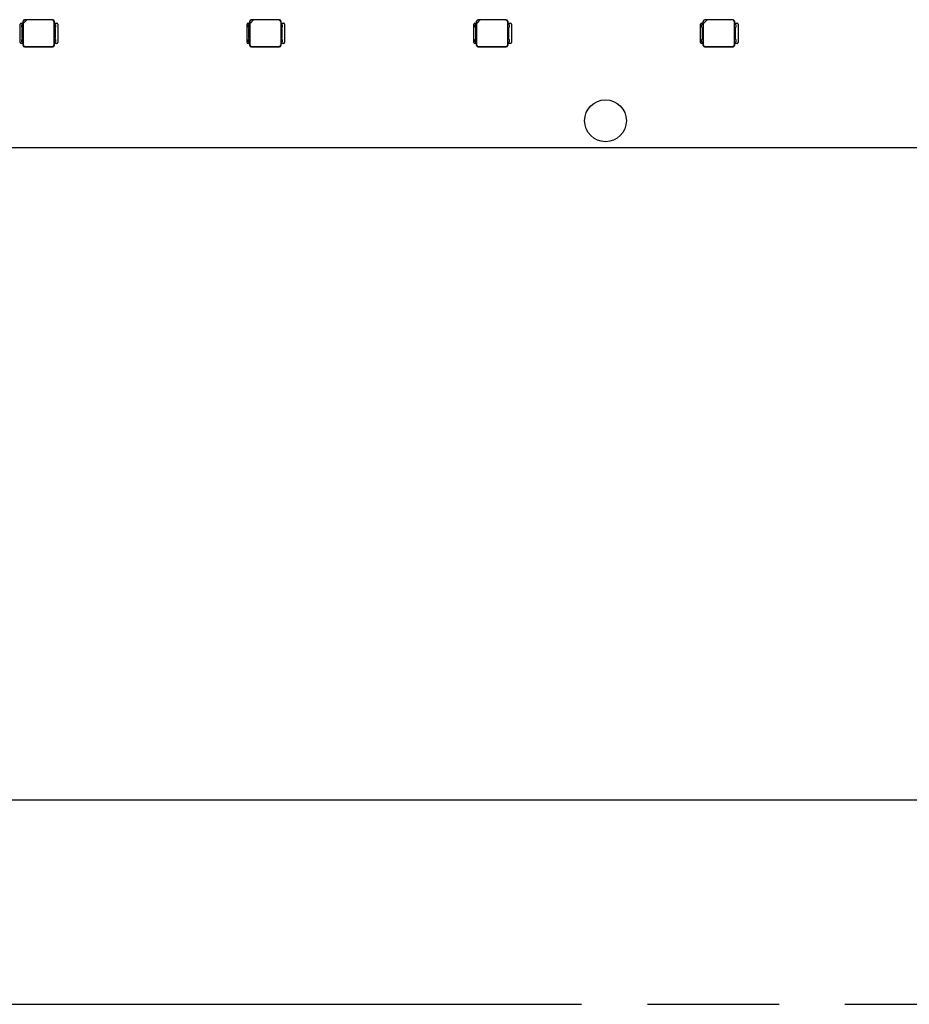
# Model space of a CAD drawing. Header units: millimetres. Extents: x 0 to 210, y 0 to 297.
# Tile 11 of 59: x 113 to 126, y 133 to 147. Entities that reach past the tile are written whole.
import ezdxf
from ezdxf.enums import TextEntityAlignment as Align

# ---------------------------------------------------------------- set-up
doc = ezdxf.new("R2010")
doc.units = ezdxf.units.MM
doc.header["$LTSCALE"] = 19.36
doc.linetypes.add('PHANTOM', pattern=[0.8, 0.45, -0.05, 0.1, -0.05, 0.1, -0.05])
doc.layers.get('0').update_dxf_attribs({"linetype": 'CONTINUOUS'})
doc.layers.add('DEFAULT_3', color=7, linetype='PHANTOM')
doc.layers.add('Z_DIM_2D', color=7, linetype='CONTINUOUS')
doc.styles.add('TEXTSTYLE_3', font='helveticaneueltw1g-ltcn.otf')
doc.styles.add('TEXTSTYLE_4', font='gdt', dxfattribs={"width": 0.7})
doc.dimstyles.new('DIMSTYLE_2', dxfattribs={"dimtxt": 2.1, "dimasz": 3.5, "dimexe": 1.5, "dimexo": 0, "dimgap": 0.525, "dimtad": 1, "dimlfac": 7.000007, "dimdsep": 46, "dimtxsty": 'TEXTSTYLE_3', "dimblk": '_FILLED', "dimblk1": '_FILLED', "dimblk2": '_FILLED', "dimcen": 0.09, "dimclrt": 5, "dimazin": 2, "dimtol": 1, "dimtp": 0.3, "dimtm": 0.3, "dimtfac": 1, "dimtofl": 0, "dimtmove": 0, "dimatfit": 3, "dimldrblk": '_FILLED', "dimfxl": 0, "dimtolj": 1, "dimarcsym": 0})

# ---------------------------------------------------------------- blocks, each defined once
blk = doc.blocks.new('*D6')
at = {"layer": 'Z_DIM_2D', "color": 2, "linetype": 'Continuous', "transparency": 16777216}
for p, q in [((72.215, 145.666), (72.215, 134.182)), ((130.072, 145.666), (130.072, 134.182)), ((72.215, 135.682), (101.144, 135.682)), ((130.072, 135.682), (101.144, 135.682))]:
    blk.add_line(p, q, dxfattribs=at)
at = {"layer": 'Z_DIM_2D', "color": 5, "linetype": 'Continuous', "transparency": 16777216}
for s, height, style, p in [('405', 2.1, 'TEXTSTYLE_3', (99.052, 136.207)), ('`', 1.47, 'TEXTSTYLE_4', (102.025, 136.522)), ('0.3', 1.47, 'TEXTSTYLE_3', (104.117, 136.522))]:
    blk.add_text(s, height=height, dxfattribs=dict(at, style=style)).set_placement(p, align=Align.CENTER)
blk = doc.blocks.new('_FILLED')
at = {"color": 0, "linetype": 'ByBlock'}
blk.add_solid([(0, 0), (-1, 0.125), (-1, -0.125)], dxfattribs=at)
blk = doc.blocks.new('_NONE')

msp = doc.modelspace()

# ---------------------------------------------------------------- linework, layer by layer
at = {"color": 7, "linetype": 'Continuous'}
for p, q in [((112.5403, 146.816), (112.5403, 147.0874)), ((112.5545, 147.1017), (112.5817, 147.1017)), ((112.5688, 147.0945), (112.5617, 147.0767)), ((112.5617, 147.041), (112.5617, 147.0767)), ((112.5617, 147.041), (112.5688, 147.0231)), ((112.5688, 147.0945), (112.5829, 147.0945)), ((112.5817, 147.0945), (112.5817, 147.1303)), ((112.5829, 146.8088), (112.5829, 147.0945)), ((112.5842, 147.097), (112.6363, 147.1492)), ((112.5842, 147.097), (112.5842, 147.1278)), ((112.5849, 146.7763), (112.5849, 147.0978)), ((113.0174, 147.1517), (112.6031, 147.1517)), ((112.6363, 147.1492), (112.6056, 147.1492)), ((113.0142, 147.1484), (112.6356, 147.1484)), ((113.0356, 147.127), (113.0356, 146.7763)), ((113.0376, 147.0945), (113.0517, 147.0945)), ((113.0376, 147.0945), (113.0376, 146.8088)), ((113.0388, 147.1303), (113.0388, 147.0945)), ((113.0388, 147.1017), (113.0788, 147.1017)), ((113.0588, 147.0767), (113.0517, 147.0945)), ((113.0517, 147.0231), (113.0588, 147.041)), ((113.0588, 147.0767), (113.0588, 147.041)), ((113.0931, 147.0874), (113.0931, 146.816)), ((115.8736, 146.816), (115.8736, 147.0874)), ((115.8879, 147.1017), (115.915, 147.1017)), ((115.9022, 147.0945), (115.895, 147.0767)), ((115.895, 147.041), (115.895, 147.0767)), ((115.895, 147.041), (115.9022, 147.0231)), ((115.9022, 147.0945), (115.9163, 147.0945)), ((115.915, 147.0945), (115.915, 147.1303)), ((115.9163, 146.8088), (115.9163, 147.0945)), ((115.9175, 147.097), (115.9697, 147.1492)), ((115.9175, 147.097), (115.9175, 147.1278)), ((115.9183, 146.7763), (115.9183, 147.0978)), ((116.3507, 147.1517), (115.9364, 147.1517)), ((115.9697, 147.1492), (115.9389, 147.1492)), ((116.3475, 147.1484), (115.9689, 147.1484)), ((116.3689, 147.127), (116.3689, 146.7763)), ((116.3709, 147.0945), (116.385, 147.0945)), ((116.3709, 147.0945), (116.3709, 146.8088)), ((116.3722, 147.1303), (116.3722, 147.0945)), ((116.3722, 147.1017), (116.4122, 147.1017)), ((116.3922, 147.0767), (116.385, 147.0945)), ((116.385, 147.0231), (116.3922, 147.041)), ((116.3922, 147.0767), (116.3922, 147.041)), ((116.4264, 147.0874), (116.4264, 146.816)), ((119.2069, 146.816), (119.2069, 147.0874)), ((119.2212, 147.1017), (119.2484, 147.1017)), ((119.2355, 147.0945), (119.2283, 147.0767)), ((119.2283, 147.041), (119.2283, 147.0767)), ((119.2283, 147.041), (119.2355, 147.0231)), ((119.2355, 147.0945), (119.2496, 147.0945)), ((119.2484, 147.0945), (119.2483, 147.1303)), ((119.2496, 146.8088), (119.2496, 147.0945)), ((119.2508, 147.097), (119.303, 147.1492)), ((119.2508, 147.097), (119.2508, 147.1278)), ((119.2516, 146.7763), (119.2516, 147.0978)), ((119.6841, 147.1517), (119.2698, 147.1517)), ((119.303, 147.1492), (119.2723, 147.1492)), ((119.6808, 147.1484), (119.3022, 147.1484)), ((119.7022, 147.127), (119.7022, 146.7763)), ((119.7042, 147.0945), (119.7183, 147.0945)), ((119.7042, 147.0945), (119.7042, 146.8088)), ((119.7055, 147.1303), (119.7055, 147.0945)), ((119.7055, 147.1017), (119.7455, 147.1017)), ((119.7255, 147.0767), (119.7183, 147.0945)), ((119.7183, 147.0231), (119.7255, 147.041)), ((119.7255, 147.0767), (119.7255, 147.041)), ((119.7598, 147.0874), (119.7598, 146.816)), ((122.5403, 146.816), (122.5403, 147.0874)), ((122.5545, 147.1017), (122.5817, 147.1017)), ((122.5688, 147.0945), (122.5617, 147.0767)), ((122.5617, 147.041), (122.5617, 147.0767)), ((122.5617, 147.041), (122.5688, 147.0231)), ((122.5688, 147.0945), (122.5829, 147.0945)), ((122.5817, 147.0945), (122.5817, 147.1303)), ((122.5829, 146.8088), (122.5829, 147.0945)), ((122.5842, 147.097), (122.6363, 147.1492)), ((122.5842, 147.097), (122.5842, 147.1278)), ((122.5849, 146.7763), (122.5849, 147.0978)), ((123.0174, 147.1517), (122.6031, 147.1517)), ((122.6363, 147.1492), (122.6056, 147.1492)), ((123.0142, 147.1484), (122.6356, 147.1484)), ((123.0356, 147.127), (123.0356, 146.7763)), ((123.0376, 147.0945), (123.0517, 147.0945)), ((123.0376, 147.0945), (123.0376, 146.8088)), ((123.0388, 147.1303), (123.0388, 147.0945)), ((123.0388, 147.1017), (123.0788, 147.1017)), ((123.0588, 147.0767), (123.0517, 147.0945)), ((123.0517, 147.0231), (123.0588, 147.041)), ((123.0588, 147.0767), (123.0588, 147.041)), ((123.0931, 147.0874), (123.0931, 146.816)), ((112.5688, 146.8802), (112.5688, 147.0231)), ((113.0517, 147.0231), (113.0517, 146.8802)), ((115.9022, 146.8802), (115.9022, 147.0231)), ((116.385, 147.0231), (116.385, 146.8802)), ((119.2355, 146.8802), (119.2355, 147.0231)), ((119.7183, 147.0231), (119.7183, 146.8802)), ((122.5688, 146.8802), (122.5688, 147.0231)), ((123.0517, 147.0231), (123.0517, 146.8802)), ((112.5817, 146.8017), (112.5545, 146.8017)), ((112.5688, 146.8802), (112.5617, 146.8624)), ((112.5617, 146.8267), (112.5617, 146.8624)), ((112.5617, 146.8267), (112.5688, 146.8088)), ((112.5829, 146.8088), (112.5688, 146.8088)), ((112.5817, 146.7731), (112.5817, 146.8088)), ((113.0174, 146.7517), (112.6031, 146.7517)), ((112.6063, 146.7549), (113.0142, 146.7549)), ((113.0517, 146.8088), (113.0376, 146.8088)), ((113.0388, 146.8088), (113.0388, 146.7731)), ((113.0788, 146.8017), (113.0388, 146.8017)), ((113.0588, 146.8624), (113.0517, 146.8802)), ((113.0517, 146.8088), (113.0588, 146.8267)), ((113.0588, 146.8624), (113.0588, 146.8267)), ((115.915, 146.8017), (115.8879, 146.8017)), ((115.9022, 146.8802), (115.895, 146.8624)), ((115.895, 146.8267), (115.895, 146.8624)), ((115.895, 146.8267), (115.9022, 146.8088)), ((115.9163, 146.8088), (115.9022, 146.8088)), ((115.915, 146.7731), (115.915, 146.8088)), ((116.3507, 146.7517), (115.9364, 146.7517)), ((115.9397, 146.7549), (116.3475, 146.7549)), ((116.385, 146.8088), (116.3709, 146.8088)), ((116.3722, 146.8088), (116.3722, 146.7731)), ((116.4122, 146.8017), (116.3722, 146.8017)), ((116.3922, 146.8624), (116.385, 146.8802)), ((116.385, 146.8088), (116.3922, 146.8267)), ((116.3922, 146.8624), (116.3922, 146.8267)), ((119.2484, 146.8017), (119.2212, 146.8017)), ((119.2355, 146.8802), (119.2283, 146.8624)), ((119.2283, 146.8267), (119.2283, 146.8624)), ((119.2283, 146.8267), (119.2355, 146.8088)), ((119.2496, 146.8088), (119.2355, 146.8088)), ((119.2483, 146.7731), (119.2484, 146.8088)), ((119.6841, 146.7517), (119.2698, 146.7517)), ((119.273, 146.7549), (119.6808, 146.7549)), ((119.7183, 146.8088), (119.7042, 146.8088)), ((119.7055, 146.8088), (119.7055, 146.7731)), ((119.7455, 146.8017), (119.7055, 146.8017)), ((119.7255, 146.8624), (119.7183, 146.8802)), ((119.7183, 146.8088), (119.7255, 146.8267)), ((119.7255, 146.8624), (119.7255, 146.8267)), ((122.5817, 146.8017), (122.5545, 146.8017)), ((122.5688, 146.8802), (122.5617, 146.8624)), ((122.5617, 146.8267), (122.5617, 146.8624)), ((122.5617, 146.8267), (122.5688, 146.8088)), ((122.5829, 146.8088), (122.5688, 146.8088)), ((122.5817, 146.7731), (122.5817, 146.8088)), ((123.0174, 146.7517), (122.6031, 146.7517)), ((122.6063, 146.7549), (123.0142, 146.7549)), ((123.0517, 146.8088), (123.0376, 146.8088)), ((123.0388, 146.8088), (123.0388, 146.7731)), ((123.0788, 146.8017), (123.0388, 146.8017)), ((123.0588, 146.8624), (123.0517, 146.8802)), ((123.0517, 146.8088), (123.0588, 146.8267)), ((123.0588, 146.8624), (123.0588, 146.8267)), ((140.6436, 145.266), (61.6437, 145.266))]:
    msp.add_line(p, q, dxfattribs=at)
at = {"color": 9, "linetype": 'Continuous'}
for p, q in [((112.5842, 147.1278), (112.5817, 147.1303)), ((112.6031, 147.1517), (112.6056, 147.1492)), ((113.0142, 147.1484), (113.0174, 147.1517)), ((113.0388, 147.1303), (113.0356, 147.127)), ((115.9175, 147.1278), (115.915, 147.1303)), ((115.9364, 147.1517), (115.9389, 147.1492)), ((116.3475, 147.1484), (116.3507, 147.1517)), ((116.3722, 147.1303), (116.3689, 147.127)), ((119.2508, 147.1278), (119.2483, 147.1303)), ((119.2698, 147.1517), (119.2723, 147.1492)), ((119.6808, 147.1484), (119.6841, 147.1517)), ((119.7055, 147.1303), (119.7022, 147.127)), ((122.5842, 147.1278), (122.5817, 147.1303)), ((122.6031, 147.1517), (122.6056, 147.1492)), ((123.0142, 147.1484), (123.0174, 147.1517)), ((123.0388, 147.1303), (123.0356, 147.127)), ((112.5817, 146.7731), (112.5849, 146.7763)), ((112.6063, 146.7549), (112.6031, 146.7517)), ((113.0174, 146.7517), (113.0142, 146.7549)), ((113.0356, 146.7763), (113.0388, 146.7731)), ((115.915, 146.7731), (115.9183, 146.7763)), ((115.9397, 146.7549), (115.9364, 146.7517)), ((116.3507, 146.7517), (116.3475, 146.7549)), ((116.3689, 146.7763), (116.3722, 146.7731)), ((119.2483, 146.7731), (119.2516, 146.7763)), ((119.273, 146.7549), (119.2698, 146.7517)), ((119.6841, 146.7517), (119.6808, 146.7549)), ((119.7022, 146.7763), (119.7055, 146.7731)), ((122.5817, 146.7731), (122.5849, 146.7763)), ((122.6063, 146.7549), (122.6031, 146.7517)), ((123.0174, 146.7517), (123.0142, 146.7549)), ((123.0356, 146.7763), (123.0388, 146.7731))]:
    msp.add_line(p, q, dxfattribs=at)
at = {"color": 7, "linetype": 'Continuous'}
msp.add_circle((121.1436, 145.666), 0.3071, dxfattribs=at)
for centre, start, end in [((112.5545, 147.0874), 90.00066, 180), ((113.0788, 147.0874), 0.00066, 89.99934), ((115.8879, 147.0874), 90.00066, 180), ((116.4122, 147.0874), 0.00066, 89.99934), ((119.2212, 147.0874), 90.00066, 180), ((119.7455, 147.0874), 0.00066, 89.99934), ((122.5545, 147.0874), 90.00066, 180), ((123.0788, 147.0874), 0.00066, 89.99934), ((112.5545, 146.816), 180, 269.99934), ((113.0788, 146.816), 270.00066, 359.99934), ((115.8879, 146.816), 180, 269.99934), ((116.4122, 146.816), 270.00066, 359.99934), ((119.2212, 146.816), 180, 269.99934), ((119.7455, 146.816), 270.00066, 359.99934), ((122.5545, 146.816), 180, 269.99934), ((123.0788, 146.816), 270.00066, 359.99934)]:
    msp.add_arc(centre, 0.0143, start, end, dxfattribs=at)
for centre, major_axis, start_param, end_param in [((112.6031, 147.1302), (-0.0152, 0.0152), -0.7847892, 0.7847892), ((112.6056, 147.1277), (-0.0152, 0.0152), -0.7847892, 0.7847892), ((113.0141, 147.127), (0.0152, 0.0152), -0.7847892, 0.7847892), ((113.0174, 147.1302), (0.0152, 0.0152), -0.7847892, 0.7847892), ((115.9365, 147.1302), (-0.0152, 0.0152), -0.7847892, 0.7847892), ((115.939, 147.1277), (-0.0152, 0.0152), -0.7847892, 0.7847892), ((116.3475, 147.127), (0.0152, 0.0152), -0.7847892, 0.7847892), ((116.3507, 147.1302), (0.0152, 0.0152), -0.7847892, 0.7847892), ((119.2698, 147.1302), (-0.0152, 0.0152), -0.7847892, 0.7847892), ((119.2723, 147.1277), (-0.0152, 0.0152), -0.7847892, 0.7847892), ((119.6808, 147.127), (0.0152, 0.0152), -0.7847892, 0.7847892), ((119.684, 147.1302), (0.0152, 0.0152), -0.7847892, 0.7847892), ((122.6031, 147.1302), (-0.0152, 0.0152), -0.7847892, 0.7847892), ((122.6056, 147.1277), (-0.0152, 0.0152), -0.7847892, 0.7847892), ((123.0141, 147.127), (0.0152, 0.0152), -0.7847892, 0.7847892), ((123.0174, 147.1302), (0.0152, 0.0152), -0.7847892, 0.7847892), ((112.6031, 146.7731), (0.0152, 0.0152), -3.9263818, -2.3568035), ((112.6064, 146.7764), (-0.0152, -0.0152), -0.7847892, 0.7847892), ((113.0141, 146.7764), (0.0152, -0.0152), -0.7847892, 0.7847892), ((113.0174, 146.7731), (-0.0152, 0.0152), -3.9263818, -2.3568035), ((115.9365, 146.7731), (0.0152, 0.0152), -3.9263818, -2.3568035), ((115.9397, 146.7764), (-0.0152, -0.0152), -0.7847892, 0.7847892), ((116.3475, 146.7764), (0.0152, -0.0152), -0.7847892, 0.7847892), ((116.3507, 146.7731), (-0.0152, 0.0152), -3.9263818, -2.3568035), ((119.2698, 146.7731), (0.0152, 0.0152), -3.9263818, -2.3568035), ((119.273, 146.7764), (-0.0152, -0.0152), -0.7847892, 0.7847892), ((119.6808, 146.7764), (0.0152, -0.0152), -0.7847892, 0.7847892), ((119.684, 146.7731), (0.0152, -0.0152), -0.7847892, 0.7847892), ((122.6031, 146.7731), (0.0152, 0.0152), -3.9263818, -2.3568035), ((122.6064, 146.7764), (-0.0152, -0.0152), -0.7847892, 0.7847892), ((123.0141, 146.7764), (0.0152, -0.0152), -0.7847892, 0.7847892), ((123.0174, 146.7731), (0.0152, -0.0152), -0.7847892, 0.7847892)]:
    msp.add_ellipse(centre, major_axis=major_axis, ratio=0.9987828, start_param=start_param, end_param=end_param, dxfattribs=at)
at = {"layer": 'DEFAULT_3', "color": 3, "linetype": 'PHANTOM'}
msp.add_line((50.1286, 132.68), (150.1286, 132.68), dxfattribs=at)

# ---------------------------------------------------------------- dimensions: what is measured, and where the dimension line sits
at = {"layer": 'Z_DIM_2D', "color": 2, "linetype": 'Continuous'}
dim = msp.add_linear_dim(base=(130.0722, 135.6822), p1=(72.2151, 145.666), p2=(130.0722, 145.666), dimstyle='DIMSTYLE_2', override={"dimblk1": 'NONE', "dimblk2": 'NONE', "dimsah": 1}, dxfattribs=at)
dim.commit()
dim.dimension.update_dxf_attribs({"geometry": '*D6', "text_midpoint": (101.1436, 135.6822), "dimtype": 160})

doc.saveas('drawing.dxf')
